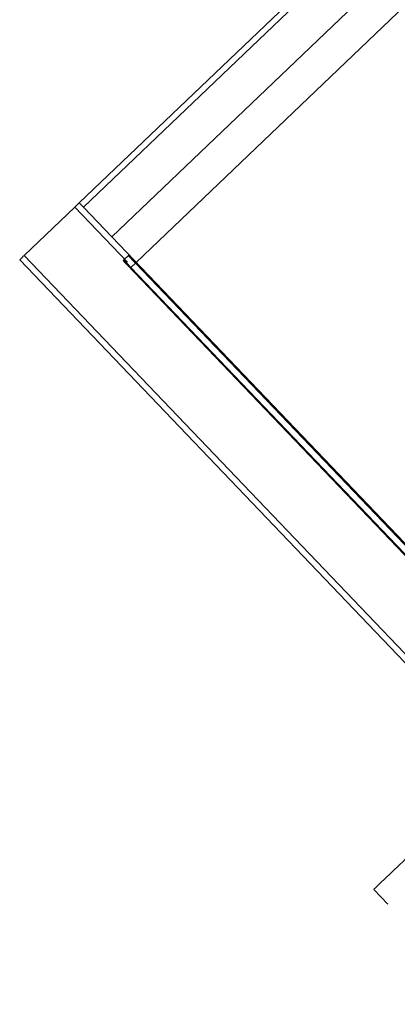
# Model space of a CAD drawing. Header units: metres. Extents: x 135583 to 135939, y 457896 to 458258.
# Tile 221 of 256: x 135770.156 to 135770.522, y 457944.912 to 457945.869. Entities that reach past the tile are written whole.
import ezdxf

# ---------------------------------------------------------------- set-up
doc = ezdxf.new("R2010")
doc.units = ezdxf.units.M
doc.layers.add('NIEUWE INSTALLATIE', color=250, linetype='Continuous', lineweight=0)

msp = doc.modelspace()

# ---------------------------------------------------------------- linework, layer by layer
at = {"layer": 'NIEUWE INSTALLATIE'}
for p, q in [((135774.55149, 457949.83584), (135770.21339, 457945.69084)), ((135774.55563, 457949.8315), (135770.21754, 457945.68651)), ((135770.26866, 457945.633), (135774.60675, 457949.77799)), ((135770.245, 457945.65777), (135771.69103, 457947.03943)), ((135770.20906, 457945.6867), (135770.15989, 457945.63972)), ((135770.20906, 457945.6867), (135770.26018, 457945.6332)), ((135770.21754, 457945.68651), (135770.245, 457945.65777)), ((135770.86618, 457945.00764), (135770.245, 457945.65777)), ((135770.15555, 457945.63558), (135771.855, 457943.85696)), ((135770.15989, 457945.63972), (135771.85934, 457943.8611)), ((135770.26175, 457945.64023), (135770.25597, 457945.63471)), ((135770.257, 457945.63363), (135770.25597, 457945.63471)), ((135770.2636, 457945.62817), (135770.25669, 457945.6354)), ((135770.26794, 457945.63231), (135770.26103, 457945.63954)), ((135770.25986, 457945.63063), (135770.91226, 457944.94784)), ((135770.26794, 457945.63231), (135770.2636, 457945.62817)), ((135770.2636, 457945.62817), (135770.91298, 457944.94853)), ((135770.91732, 457944.95268), (135770.26794, 457945.63231)), ((135770.49951, 457945.02372), (135770.51333, 457945.00926))]:
    msp.add_line(p, q, dxfattribs=at)
for centre, major_axis, start_param, end_param in [((135770.20906, 457945.6867), (-0.00434, -0.00414), 3.141593, 4.712389), ((135770.21754, 457945.68651), (-0.00414, 0.00434), 0, 1.570796), ((135770.15989, 457945.63972), (-0.00434, -0.00414), 4.712389, 6.283186), ((135770.26288, 457945.62748), (-0.00691, 0.00723), 0.017263, 1.11977), ((135770.53566, 457945.05826), (-0.03615, -0.03454), 5.793657, 10.901451)]:
    msp.add_ellipse(centre, major_axis=major_axis, ratio=0.000001, start_param=start_param, end_param=end_param, dxfattribs=at)
for points, knots in [([(135770.26604, 457945.63569), (135770.26616, 457945.63553), (135770.26652, 457945.63502), (135770.26716, 457945.6339), (135770.26764, 457945.63291), (135770.26794, 457945.63231)], [0.1428571, 0.1428571, 0.1428571, 0.1428571, 0.2857143, 0.5714286, 1, 1, 1, 1]), ([(135770.2636, 457945.62817), (135770.26341, 457945.62827), (135770.26302, 457945.62849), (135770.26244, 457945.62881), (135770.26188, 457945.62914), (135770.26132, 457945.62948), (135770.2608, 457945.62983), (135770.2603, 457945.63021), (135770.26, 457945.63048), (135770.25986, 457945.63063)], [0, 0, 0, 0, 0.1428571, 0.2857143, 0.4285714, 0.5714286, 0.7142857, 0.8571429, 0.9999998, 0.9999998, 0.9999998, 0.9999998])]:
    msp.add_open_spline(points, degree=3, knots=knots, dxfattribs=at)

doc.saveas('drawing.dxf')
